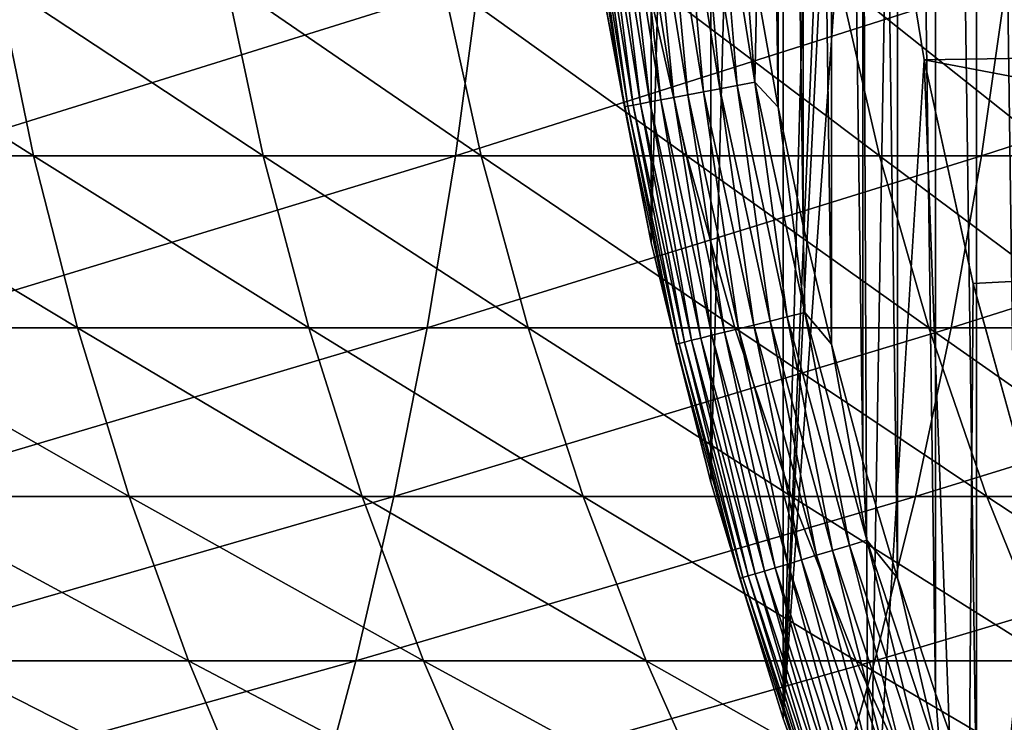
# Model space of a CAD drawing. Header units: metres. Extents: x -410 to 15, y -15 to 15.
# Tile 117 of 256: x -16.73 to -13.49, y -4.8 to -2.49. Entities that reach past the tile are written whole.
import ezdxf

# ---------------------------------------------------------------- set-up
doc = ezdxf.new("R2010")
doc.units = ezdxf.units.M
doc.layers.add('solid_508382', color=7, linetype='CONTINUOUS')

msp = doc.modelspace()

# ---------------------------------------------------------------- linework, layer by layer
at = {"layer": 'solid_508382'}
for points in [[(-13.934596, 5.552125, 0.2), (-14.214835, -4.789397, 0.2), (-14.214835, 4.789397, 0.2)], [(-13.994917, 0.377071, 0.2), (-14.214835, -4.789397, 0.2), (-13.934596, 5.552125, 0.2)], [(-13.434301, 5.456066, 2.2), (-13.579631, 5.083553, 2.2), (-13.434296, -5.45608, 2.2)], [(-13.579631, 5.083553, 2.2), (-13.714606, 4.707359, 2.2), (-13.579625, -5.083567, 2.2)], [(-13.579631, 5.083553, 2.2), (-13.579625, -5.083567, 2.2), (-13.434296, -5.45608, 2.2)], [(-14.214835, 4.789397, 0.2), (-14.214835, -4.789397, 0.2), (-14.453138, -4.013182, 0.2)], [(-14.214835, 4.789397, 0.2), (-14.453138, -4.013182, 0.2), (-14.453138, 4.013182, 0.2)], [(-13.714606, 4.707359, 2.2), (-13.838963, 4.328158, 2.2), (-13.714602, -4.707373, 2.2)], [(-13.714606, 4.707359, 2.2), (-13.714602, -4.707373, 2.2), (-13.579625, -5.083567, 2.2)], [(-13.838963, 4.328158, 2.2), (-13.952936, 3.945194, 2.2), (-13.838958, -4.328173, 2.2)], [(-13.838963, 4.328158, 2.2), (-13.838958, -4.328173, 2.2), (-13.714602, -4.707373, 2.2)], [(-14.453138, 4.013182, 0.2), (-14.453138, -4.013182, 0.2), (-14.649306, -3.224557, 0.2)], [(-14.453138, 4.013182, 0.2), (-14.649306, -3.224557, 0.2), (-14.649306, 3.224557, 0.2)], [(-13.952936, 3.945194, 2.2), (-14.056417, 3.558948, 2.2), (-13.952932, -3.945208, 2.2)], [(-13.952936, 3.945194, 2.2), (-13.952932, -3.945208, 2.2), (-13.838958, -4.328173, 2.2)], [(-14.056417, 3.558948, 2.2), (-14.149171, 3.170299, 2.2), (-14.056414, -3.558963, 2.2)], [(-14.056417, 3.558948, 2.2), (-14.056414, -3.558963, 2.2), (-13.952932, -3.945208, 2.2)], [(-14.649306, 3.224557, 0.2), (-14.649306, -3.224557, 0.2), (-14.802338, -2.426784, 0.2)], [(-14.149171, 3.170299, 2.2), (-14.231051, 2.77972, 2.2), (-14.149167, -3.170314, 2.2)], [(-14.149171, 3.170299, 2.2), (-14.149167, -3.170314, 2.2), (-14.056414, -3.558963, 2.2)], [(-14.231051, 2.77972, 2.2), (-14.302231, 2.386437, 2.2), (-14.231049, -2.779735, 2.2)], [(-14.231051, 2.77972, 2.2), (-14.231049, -2.779735, 2.2), (-14.149167, -3.170314, 2.2)], [(-14.302231, 2.386437, 2.2), (-14.302228, -2.386451, 2.2), (-14.231049, -2.779735, 2.2)], [(-13.994917, 0.377071, 0.2), (-13.994917, -0.377071, 0.2), (-14.214835, -4.789397, 0.2)], [(-13.994917, -0.377071, 0.2), (-13.954309, -1.130111, 0.2), (-14.214835, -4.789397, 0.2)], [(-13.954309, -1.130111, 0.2), (-13.934596, -5.552125, 0.2), (-14.214835, -4.789397, 0.2)], [(-13.954309, -1.130111, 0.2), (-13.873214, -1.879861, 0.2), (-13.934596, -5.552125, 0.2)], [(-13.873214, -1.879861, 0.2), (-13.751864, -2.624154, 0.2), (-13.934596, -5.552125, 0.2)], [(-13.751851, -2.624218, 0), (-13.873214, -1.879861, 0.2), (-13.873221, -1.879627, 0)], [(-13.873221, -1.879627, 0), (-10.979595, -1.94185, 0), (-10.847831, -2.578111, 0)], [(-13.751851, -2.624218, 0), (-13.873221, -1.879627, 0), (-10.847831, -2.578111, 0)], [(-13.751851, -2.624218, 0), (-13.751864, -2.624154, 0.2), (-13.873214, -1.879861, 0.2)], [(-14.490374, -1.94041, 2.185457), (-14.547562, -1.948068, 2.167465), (-14.423264, -2.71956, 2.167465)], [(-14.431451, -1.932519, 2.196354), (-14.490374, -1.94041, 2.185457), (-14.366563, -2.708869, 2.185457)], [(-14.366563, -2.708869, 2.185457), (-14.490374, -1.94041, 2.185457), (-14.423264, -2.71956, 2.167465)], [(-14.308145, -2.697854, 2.196354), (-14.362601, -1.991181, 2.2), (-14.431451, -1.932519, 2.196354)], [(-14.308145, -2.697854, 2.196354), (-14.431451, -1.932519, 2.196354), (-14.366563, -2.708869, 2.185457)], [(-14.742899, -1.974225, 2.03129), (-14.779805, -1.979167, 1.983684), (-14.653522, -2.762976, 1.983684)], [(-14.700568, -1.968557, 2.074055), (-14.742899, -1.974225, 2.03129), (-14.616931, -2.756076, 2.03129)], [(-14.616931, -2.756076, 2.03129), (-14.742899, -1.974225, 2.03129), (-14.653522, -2.762976, 1.983684)], [(-14.653433, -1.962245, 2.111355), (-14.700568, -1.968557, 2.074055), (-14.574962, -2.748163, 2.074055)], [(-14.574962, -2.748163, 2.074055), (-14.700568, -1.968557, 2.074055), (-14.616931, -2.756076, 2.03129)], [(-14.60218, -1.955382, 2.142644), (-14.653433, -1.962245, 2.111355), (-14.52823, -2.739351, 2.111355)], [(-14.52823, -2.739351, 2.111355), (-14.653433, -1.962245, 2.111355), (-14.574962, -2.748163, 2.074055)], [(-14.547562, -1.948068, 2.167465), (-14.60218, -1.955382, 2.142644), (-14.477415, -2.72977, 2.142644)], [(-14.477415, -2.72977, 2.142644), (-14.60218, -1.955382, 2.142644), (-14.52823, -2.739351, 2.111355)], [(-14.423264, -2.71956, 2.167465), (-14.547562, -1.948068, 2.167465), (-14.477415, -2.72977, 2.142644)], [(-14.853035, -1.988974, 1.819071), (-14.863758, -1.99041, 1.759609), (-14.736757, -2.77867, 1.759609)], [(-14.736757, -2.77867, 1.759609), (-14.863758, -1.99041, 1.759609), (-14.802399, -2.426726, 1.7)], [(-14.835279, -1.986596, 1.876794), (-14.853035, -1.988974, 1.819071), (-14.726126, -2.776665, 1.819071)], [(-14.726126, -2.776665, 1.819071), (-14.853035, -1.988974, 1.819071), (-14.736757, -2.77867, 1.759609)], [(-14.81075, -1.983311, 1.931934), (-14.835279, -1.986596, 1.876794), (-14.708522, -2.773346, 1.876794)], [(-14.708522, -2.773346, 1.876794), (-14.835279, -1.986596, 1.876794), (-14.726126, -2.776665, 1.819071)], [(-14.779805, -1.979167, 1.983684), (-14.81075, -1.983311, 1.931934), (-14.684202, -2.768761, 1.931934)], [(-14.684202, -2.768761, 1.931934), (-14.81075, -1.983311, 1.931934), (-14.708522, -2.773346, 1.876794)], [(-14.653522, -2.762976, 1.983684), (-14.779805, -1.979167, 1.983684), (-14.684202, -2.768761, 1.931934)], [(-14.308145, -2.697854, 2.196354), (-14.302228, -2.386451, 2.2), (-14.362601, -1.991181, 2.2)], [(-17.589447, -2.363813, 122.183624), (-16.799498, -2.363813, 121.260818), (-16.680262, -2.939733, 121.35878)], [(-17.47427, -2.939733, 122.286331), (-17.589447, -2.363813, 122.183624), (-16.680262, -2.939733, 121.35878)], [(-17.062725, -2.939733, 146.425034), (-15.292703, -2.939733, 145.46109), (-15.216171, -2.363813, 145.595093)], [(-16.991676, -2.363813, 146.562012), (-17.062725, -2.939733, 146.425034), (-15.216171, -2.363813, 145.595093)], [(-16.799498, -2.363813, 121.260818), (-16.047522, -2.363813, 120.306816), (-15.924419, -2.939733, 120.399879)], [(-16.680262, -2.939733, 121.35878), (-16.799498, -2.363813, 121.260818), (-15.924419, -2.939733, 120.399879)], [(-16.047522, -2.363813, 120.306816), (-15.334746, -2.363813, 119.323181), (-15.207981, -2.939733, 119.411186)], [(-15.924419, -2.939733, 120.399879), (-16.047522, -2.363813, 120.306816), (-15.207981, -2.939733, 119.411186)], [(-15.334746, -2.363813, 119.323181), (-14.66234, -2.363813, 118.311523), (-14.53212, -2.939733, 118.394325)], [(-15.207981, -2.939733, 119.411186), (-15.334746, -2.363813, 119.323181), (-14.53212, -2.939733, 118.394325)], [(-15.292703, -2.939733, 145.46109), (-13.563118, -2.939733, 144.426331), (-13.481228, -2.363813, 144.557129)], [(-15.216171, -2.363813, 145.595093), (-15.292703, -2.939733, 145.46109), (-13.481228, -2.363813, 144.557129)], [(-14.66234, -2.363813, 118.311523), (-14.031404, -2.363813, 117.273491), (-13.897941, -2.939733, 117.35096)], [(-14.53212, -2.939733, 118.394325), (-14.66234, -2.363813, 118.311523), (-13.897941, -2.939733, 117.35096)], [(-14.308145, -2.697854, 2.196354), (-14.231049, -2.779735, 2.2), (-14.302228, -2.386451, 2.2)], [(-14.031404, -2.363813, 117.273491), (-13.442969, -2.363813, 116.210793), (-13.306481, -2.939733, 116.282799)], [(-13.897941, -2.939733, 117.35096), (-14.031404, -2.363813, 117.273491), (-13.306481, -2.939733, 116.282799)], [(-13.563118, -2.939733, 144.426331), (-11.876801, -2.939733, 143.322464), (-11.789688, -2.363813, 143.449844)], [(-13.481228, -2.363813, 144.557129), (-13.563118, -2.939733, 144.426331), (-11.789688, -2.363813, 143.449844)], [(-14.802399, -2.426726, 1.7), (-14.802338, -2.426784, 0.2), (-14.649306, -3.224557, 0.2)], [(-14.649309, -3.224552, 1.7), (-14.802399, -2.426726, 1.7), (-14.649306, -3.224557, 0.2)], [(-14.736757, -2.77867, 1.759609), (-14.802399, -2.426726, 1.7), (-14.649309, -3.224552, 1.7)], [(-13.751851, -2.624218, 0), (-10.847831, -2.578111, 0), (-10.678868, -3.206909, 0)], [(-13.751864, -2.624154, 0.2), (-13.613797, -6.297948, 0.2), (-13.934596, -5.552125, 0.2)], [(-13.751864, -2.624154, 0.2), (-13.590615, -3.360828, 0.2), (-13.613797, -6.297948, 0.2)], [(-13.590792, -3.359994, 0), (-13.590615, -3.360828, 0.2), (-13.751864, -2.624154, 0.2)], [(-13.590792, -3.359994, 0), (-13.751864, -2.624154, 0.2), (-13.751851, -2.624218, 0)], [(-13.590792, -3.359994, 0), (-13.751851, -2.624218, 0), (-10.678868, -3.206909, 0)], [(-14.366563, -2.708869, 2.185457), (-14.423264, -2.71956, 2.167465), (-14.25808, -3.483343, 2.167465)], [(-14.308145, -2.697854, 2.196354), (-14.366563, -2.708869, 2.185457), (-14.202029, -3.469649, 2.185457)], [(-14.202029, -3.469649, 2.185457), (-14.366563, -2.708869, 2.185457), (-14.25808, -3.483343, 2.167465)], [(-14.144279, -3.45554, 2.196354), (-14.231049, -2.779735, 2.2), (-14.308145, -2.697854, 2.196354)], [(-14.144279, -3.45554, 2.196354), (-14.308145, -2.697854, 2.196354), (-14.202029, -3.469649, 2.185457)], [(-14.574962, -2.748163, 2.074055), (-14.616931, -2.756076, 2.03129), (-14.44953, -3.530115, 2.03129)], [(-14.52823, -2.739351, 2.111355), (-14.574962, -2.748163, 2.074055), (-14.408042, -3.519979, 2.074055)], [(-14.408042, -3.519979, 2.074055), (-14.574962, -2.748163, 2.074055), (-14.44953, -3.530115, 2.03129)], [(-14.477415, -2.72977, 2.142644), (-14.52823, -2.739351, 2.111355), (-14.361844, -3.508693, 2.111355)], [(-14.361844, -3.508693, 2.111355), (-14.52823, -2.739351, 2.111355), (-14.408042, -3.519979, 2.074055)], [(-14.423264, -2.71956, 2.167465), (-14.477415, -2.72977, 2.142644), (-14.311612, -3.496421, 2.142644)], [(-14.311612, -3.496421, 2.142644), (-14.477415, -2.72977, 2.142644), (-14.361844, -3.508693, 2.111355)], [(-14.25808, -3.483343, 2.167465), (-14.423264, -2.71956, 2.167465), (-14.311612, -3.496421, 2.142644)], [(-14.726126, -2.776665, 1.819071), (-14.736757, -2.77867, 1.759609), (-14.567985, -3.559054, 1.759609)], [(-14.567985, -3.559054, 1.759609), (-14.736757, -2.77867, 1.759609), (-14.649309, -3.224552, 1.7)], [(-14.708522, -2.773346, 1.876794), (-14.726126, -2.776665, 1.819071), (-14.557474, -3.556487, 1.819071)], [(-14.557474, -3.556487, 1.819071), (-14.726126, -2.776665, 1.819071), (-14.567985, -3.559054, 1.759609)], [(-14.684202, -2.768761, 1.931934), (-14.708522, -2.773346, 1.876794), (-14.540071, -3.552235, 1.876794)], [(-14.540071, -3.552235, 1.876794), (-14.708522, -2.773346, 1.876794), (-14.557474, -3.556487, 1.819071)], [(-14.653522, -2.762976, 1.983684), (-14.684202, -2.768761, 1.931934), (-14.51603, -3.546362, 1.931934)], [(-14.51603, -3.546362, 1.931934), (-14.684202, -2.768761, 1.931934), (-14.540071, -3.552235, 1.876794)], [(-14.616931, -2.756076, 2.03129), (-14.653522, -2.762976, 1.983684), (-14.485703, -3.538952, 1.983684)], [(-14.485703, -3.538952, 1.983684), (-14.653522, -2.762976, 1.983684), (-14.51603, -3.546362, 1.931934)], [(-14.44953, -3.530115, 2.03129), (-14.616931, -2.756076, 2.03129), (-14.485703, -3.538952, 1.983684)], [(-14.144279, -3.45554, 2.196354), (-14.149167, -3.170314, 2.2), (-14.231049, -2.779735, 2.2)], [(-17.47427, -2.939733, 122.286331), (-16.680262, -2.939733, 121.35878), (-16.535353, -3.505707, 121.477837)], [(-17.334295, -3.505707, 122.411148), (-17.47427, -2.939733, 122.286331), (-16.535353, -3.505707, 121.477837)], [(-17.149073, -3.505707, 146.258545), (-15.385713, -3.505707, 145.298233), (-15.292703, -2.939733, 145.46109)], [(-17.062725, -2.939733, 146.425034), (-17.149073, -3.505707, 146.258545), (-15.292703, -2.939733, 145.46109)], [(-16.680262, -2.939733, 121.35878), (-15.924419, -2.939733, 120.399879), (-15.774814, -3.505707, 120.51297)], [(-16.535353, -3.505707, 121.477837), (-16.680262, -2.939733, 121.35878), (-15.774814, -3.505707, 120.51297)], [(-15.924419, -2.939733, 120.399879), (-15.207981, -2.939733, 119.411186), (-15.053923, -3.505707, 119.518135)], [(-15.774814, -3.505707, 120.51297), (-15.924419, -2.939733, 120.399879), (-15.053923, -3.505707, 119.518135)], [(-15.385713, -3.505707, 145.298233), (-13.662638, -3.505707, 144.26738), (-13.563118, -2.939733, 144.426331)], [(-15.292703, -2.939733, 145.46109), (-15.385713, -3.505707, 145.298233), (-13.563118, -2.939733, 144.426331)], [(-15.207981, -2.939733, 119.411186), (-14.53212, -2.939733, 118.394325), (-14.373861, -3.505707, 118.494957)], [(-15.053923, -3.505707, 119.518135), (-15.207981, -2.939733, 119.411186), (-14.373861, -3.505707, 118.494957)], [(-14.53212, -2.939733, 118.394325), (-13.897941, -2.939733, 117.35096), (-13.735742, -3.505707, 117.445107)], [(-14.373861, -3.505707, 118.494957), (-14.53212, -2.939733, 118.394325), (-13.735742, -3.505707, 117.445107)], [(-13.897941, -2.939733, 117.35096), (-13.306481, -2.939733, 116.282799), (-13.140608, -3.505707, 116.370308)], [(-13.735742, -3.505707, 117.445107), (-13.897941, -2.939733, 117.35096), (-13.140608, -3.505707, 116.370308)], [(-13.662638, -3.505707, 144.26738), (-11.98267, -3.505707, 143.167664), (-11.876801, -2.939733, 143.322464)], [(-13.563118, -2.939733, 144.426331), (-13.662638, -3.505707, 144.26738), (-11.876801, -2.939733, 143.322464)], [(-14.144279, -3.45554, 2.196354), (-14.056414, -3.558963, 2.2), (-14.149167, -3.170314, 2.2)], [(-14.453251, -4.012921, 1.7), (-14.649309, -3.224552, 1.7), (-14.649306, -3.224557, 0.2)], [(-14.567985, -3.559054, 1.759609), (-14.649309, -3.224552, 1.7), (-14.453251, -4.012921, 1.7)], [(-14.453251, -4.012921, 1.7), (-14.649306, -3.224557, 0.2), (-14.453138, -4.013182, 0.2)], [(-13.590792, -3.359994, 0), (-10.678868, -3.206909, 0), (-13.389922, -4.087784, 0)], [(-13.590615, -3.360828, 0.2), (-13.389922, -4.087784, 0.2), (-13.613797, -6.297948, 0.2)], [(-13.590792, -3.359994, 0), (-13.389922, -4.087784, 0), (-13.590615, -3.360828, 0.2)], [(-13.389922, -4.087784, 0), (-13.389922, -4.087784, 0.2), (-13.590615, -3.360828, 0.2)], [(-14.144279, -3.45554, 2.196354), (-14.202029, -3.469649, 2.185457), (-13.997239, -4.220594, 2.185457)], [(-13.940322, -4.203432, 2.196354), (-14.056414, -3.558963, 2.2), (-14.144279, -3.45554, 2.196354)], [(-13.940322, -4.203432, 2.196354), (-14.144279, -3.45554, 2.196354), (-13.997239, -4.220594, 2.185457)], [(-14.311612, -3.496421, 2.142644), (-14.361844, -3.508693, 2.111355), (-14.154749, -4.268088, 2.111355)], [(-14.25808, -3.483343, 2.167465), (-14.311612, -3.496421, 2.142644), (-14.105241, -4.25316, 2.142644)], [(-14.105241, -4.25316, 2.142644), (-14.311612, -3.496421, 2.142644), (-14.154749, -4.268088, 2.111355)], [(-14.202029, -3.469649, 2.185457), (-14.25808, -3.483343, 2.167465), (-14.052481, -4.237252, 2.167465)], [(-14.052481, -4.237252, 2.167465), (-14.25808, -3.483343, 2.167465), (-14.105241, -4.25316, 2.142644)], [(-13.997239, -4.220594, 2.185457), (-14.202029, -3.469649, 2.185457), (-14.052481, -4.237252, 2.167465)], [(-17.334295, -3.505707, 122.411148), (-16.535353, -3.505707, 121.477837), (-16.365261, -4.059818, 121.617577)], [(-17.169994, -4.059818, 122.557655), (-17.334295, -3.505707, 122.411148), (-16.365261, -4.059818, 121.617577)], [(-17.250423, -4.059818, 146.063126), (-15.494885, -4.059818, 145.107071), (-15.385713, -3.505707, 145.298233)], [(-17.149073, -3.505707, 146.258545), (-17.250423, -4.059818, 146.063126), (-15.385713, -3.505707, 145.298233)], [(-16.535353, -3.505707, 121.477837), (-15.774814, -3.505707, 120.51297), (-15.599209, -4.059818, 120.645721)], [(-16.365261, -4.059818, 121.617577), (-16.535353, -3.505707, 121.477837), (-15.599209, -4.059818, 120.645721)], [(-15.774814, -3.505707, 120.51297), (-15.053923, -3.505707, 119.518135), (-14.873093, -4.059818, 119.643669)], [(-15.599209, -4.059818, 120.645721), (-15.774814, -3.505707, 120.51297), (-14.873093, -4.059818, 119.643669)], [(-15.494885, -4.059818, 145.107071), (-13.779453, -4.059818, 144.080795), (-13.662638, -3.505707, 144.26738)], [(-15.385713, -3.505707, 145.298233), (-15.494885, -4.059818, 145.107071), (-13.662638, -3.505707, 144.26738)], [(-15.053923, -3.505707, 119.518135), (-14.373861, -3.505707, 118.494957), (-14.188102, -4.059818, 118.613075)], [(-14.873093, -4.059818, 119.643669), (-15.053923, -3.505707, 119.518135), (-14.188102, -4.059818, 118.613075)], [(-14.408042, -3.519979, 2.074055), (-14.44953, -3.530115, 2.03129), (-14.24117, -4.294147, 2.03129)], [(-14.361844, -3.508693, 2.111355), (-14.408042, -3.519979, 2.074055), (-14.20028, -4.281817, 2.074055)], [(-14.20028, -4.281817, 2.074055), (-14.408042, -3.519979, 2.074055), (-14.24117, -4.294147, 2.03129)], [(-14.373861, -3.505707, 118.494957), (-13.735742, -3.505707, 117.445107), (-13.545356, -4.059818, 117.555618)], [(-14.188102, -4.059818, 118.613075), (-14.373861, -3.505707, 118.494957), (-13.545356, -4.059818, 117.555618)], [(-14.154749, -4.268088, 2.111355), (-14.361844, -3.508693, 2.111355), (-14.20028, -4.281817, 2.074055)], [(-13.779453, -4.059818, 144.080795), (-12.106936, -4.059818, 142.985962), (-11.98267, -3.505707, 143.167664)], [(-13.662638, -3.505707, 144.26738), (-13.779453, -4.059818, 144.080795), (-11.98267, -3.505707, 143.167664)], [(-13.735742, -3.505707, 117.445107), (-13.140608, -3.505707, 116.370308), (-12.945908, -4.059818, 116.473022)], [(-13.545356, -4.059818, 117.555618), (-13.735742, -3.505707, 117.445107), (-12.945908, -4.059818, 116.473022)], [(-14.557474, -3.556487, 1.819071), (-14.567985, -3.559054, 1.759609), (-14.357917, -4.32935, 1.759609)], [(-14.357917, -4.32935, 1.759609), (-14.567985, -3.559054, 1.759609), (-14.453251, -4.012921, 1.7)], [(-14.540071, -3.552235, 1.876794), (-14.557474, -3.556487, 1.819071), (-14.347558, -4.326226, 1.819071)], [(-14.347558, -4.326226, 1.819071), (-14.557474, -3.556487, 1.819071), (-14.357917, -4.32935, 1.759609)], [(-14.51603, -3.546362, 1.931934), (-14.540071, -3.552235, 1.876794), (-14.330406, -4.321054, 1.876794)], [(-14.330406, -4.321054, 1.876794), (-14.540071, -3.552235, 1.876794), (-14.347558, -4.326226, 1.819071)], [(-14.485703, -3.538952, 1.983684), (-14.51603, -3.546362, 1.931934), (-14.306712, -4.31391, 1.931934)], [(-14.306712, -4.31391, 1.931934), (-14.51603, -3.546362, 1.931934), (-14.330406, -4.321054, 1.876794)], [(-14.44953, -3.530115, 2.03129), (-14.485703, -3.538952, 1.983684), (-14.276821, -4.304897, 1.983684)], [(-14.276821, -4.304897, 1.983684), (-14.485703, -3.538952, 1.983684), (-14.306712, -4.31391, 1.931934)], [(-14.24117, -4.294147, 2.03129), (-14.44953, -3.530115, 2.03129), (-14.276821, -4.304897, 1.983684)], [(-13.940322, -4.203432, 2.196354), (-13.952932, -3.945208, 2.2), (-14.056414, -3.558963, 2.2)], [(-13.940322, -4.203432, 2.196354), (-13.838958, -4.328173, 2.2), (-13.952932, -3.945208, 2.2)], [(-14.214799, -4.789518, 1.7), (-14.453251, -4.012921, 1.7), (-14.453138, -4.013182, 0.2)], [(-14.357917, -4.32935, 1.759609), (-14.453251, -4.012921, 1.7), (-14.214799, -4.789518, 1.7)], [(-14.214799, -4.789518, 1.7), (-14.453138, -4.013182, 0.2), (-14.214835, -4.789397, 0.2)], [(-17.366438, -4.600192, 145.839447), (-15.619852, -4.600192, 144.88826), (-15.494885, -4.059818, 145.107071)], [(-17.250423, -4.059818, 146.063126), (-17.366438, -4.600192, 145.839447), (-15.494885, -4.059818, 145.107071)], [(-17.169994, -4.059818, 122.557655), (-16.365261, -4.059818, 121.617577), (-16.170561, -4.600192, 121.777534)], [(-16.981926, -4.600192, 122.725357), (-17.169994, -4.059818, 122.557655), (-16.170561, -4.600192, 121.777534)], [(-16.365261, -4.059818, 121.617577), (-15.599209, -4.059818, 120.645721), (-15.398199, -4.600192, 120.797668)], [(-16.170561, -4.600192, 121.777534), (-16.365261, -4.059818, 121.617577), (-15.398199, -4.600192, 120.797668)], [(-15.619852, -4.600192, 144.88826), (-13.913168, -4.600192, 143.867218), (-13.779453, -4.059818, 144.080795)], [(-15.494885, -4.059818, 145.107071), (-15.619852, -4.600192, 144.88826), (-13.779453, -4.059818, 144.080795)], [(-15.599209, -4.059818, 120.645721), (-14.873093, -4.059818, 119.643669), (-14.666101, -4.600192, 119.787369)], [(-15.398199, -4.600192, 120.797668), (-15.599209, -4.059818, 120.645721), (-14.666101, -4.600192, 119.787369)], [(-14.873093, -4.059818, 119.643669), (-14.188102, -4.059818, 118.613075), (-13.975468, -4.600192, 118.748283)], [(-14.666101, -4.600192, 119.787369), (-14.873093, -4.059818, 119.643669), (-13.975468, -4.600192, 118.748283)], [(-14.188102, -4.059818, 118.613075), (-13.545356, -4.059818, 117.555618), (-13.327427, -4.600192, 117.682114)], [(-13.975468, -4.600192, 118.748283), (-14.188102, -4.059818, 118.613075), (-13.327427, -4.600192, 117.682114)], [(-13.913168, -4.600192, 143.867218), (-12.24918, -4.600192, 142.777969), (-12.106936, -4.059818, 142.985962)], [(-13.779453, -4.059818, 144.080795), (-13.913168, -4.600192, 143.867218), (-12.106936, -4.059818, 142.985962)], [(-13.545356, -4.059818, 117.555618), (-12.945908, -4.059818, 116.473022), (-12.723042, -4.600192, 116.590607)], [(-13.327427, -4.600192, 117.682114), (-13.545356, -4.059818, 117.555618), (-12.723042, -4.600192, 116.590607)], [(-13.389922, -4.087784, 0.2), (-13.252589, -7.026218, 0.2), (-13.613797, -6.297948, 0.2)], [(-13.940322, -4.203432, 2.196354), (-13.997239, -4.220594, 2.185457), (-13.752771, -4.959576, 2.185457)], [(-13.696848, -4.939409, 2.196354), (-13.838958, -4.328173, 2.2), (-13.940322, -4.203432, 2.196354)], [(-13.696848, -4.939409, 2.196354), (-13.940322, -4.203432, 2.196354), (-13.752771, -4.959576, 2.185457)], [(-14.052481, -4.237252, 2.167465), (-14.105241, -4.25316, 2.142644), (-13.858888, -4.997844, 2.142644)], [(-13.997239, -4.220594, 2.185457), (-14.052481, -4.237252, 2.167465), (-13.807049, -4.97915, 2.167465)], [(-13.807049, -4.97915, 2.167465), (-14.052481, -4.237252, 2.167465), (-13.858888, -4.997844, 2.142644)], [(-13.752771, -4.959576, 2.185457), (-13.997239, -4.220594, 2.185457), (-13.807049, -4.97915, 2.167465)], [(-14.154749, -4.268088, 2.111355), (-14.20028, -4.281817, 2.074055), (-13.952267, -5.031519, 2.074055)], [(-14.105241, -4.25316, 2.142644), (-14.154749, -4.268088, 2.111355), (-13.90753, -5.015386, 2.111355)], [(-13.90753, -5.015386, 2.111355), (-14.154749, -4.268088, 2.111355), (-13.952267, -5.031519, 2.074055)], [(-13.858888, -4.997844, 2.142644), (-14.105241, -4.25316, 2.142644), (-13.90753, -5.015386, 2.111355)], [(-14.276821, -4.304897, 1.983684), (-14.306712, -4.31391, 1.931934), (-14.056839, -5.06923, 1.931934)], [(-14.24117, -4.294147, 2.03129), (-14.276821, -4.304897, 1.983684), (-14.027471, -5.058639, 1.983684)], [(-14.027471, -5.058639, 1.983684), (-14.276821, -4.304897, 1.983684), (-14.056839, -5.06923, 1.931934)], [(-14.20028, -4.281817, 2.074055), (-14.24117, -4.294147, 2.03129), (-13.992442, -5.046007, 2.03129)], [(-13.992442, -5.046007, 2.03129), (-14.24117, -4.294147, 2.03129), (-14.027471, -5.058639, 1.983684)], [(-13.952267, -5.031519, 2.074055), (-14.20028, -4.281817, 2.074055), (-13.992442, -5.046007, 2.03129)], [(-14.347558, -4.326226, 1.819071), (-14.357917, -4.32935, 1.759609), (-14.107149, -5.087373, 1.759609)], [(-14.107149, -5.087373, 1.759609), (-14.357917, -4.32935, 1.759609), (-14.214799, -4.789518, 1.7)], [(-14.330406, -4.321054, 1.876794), (-14.347558, -4.326226, 1.819071), (-14.096972, -5.083703, 1.819071)], [(-14.096972, -5.083703, 1.819071), (-14.347558, -4.326226, 1.819071), (-14.107149, -5.087373, 1.759609)], [(-14.306712, -4.31391, 1.931934), (-14.330406, -4.321054, 1.876794), (-14.08012, -5.077626, 1.876794)], [(-14.08012, -5.077626, 1.876794), (-14.330406, -4.321054, 1.876794), (-14.096972, -5.083703, 1.819071)], [(-14.056839, -5.06923, 1.931934), (-14.306712, -4.31391, 1.931934), (-14.08012, -5.077626, 1.876794)], [(-13.696848, -4.939409, 2.196354), (-13.714602, -4.707373, 2.2), (-13.838958, -4.328173, 2.2)], [(-17.496721, -5.125, 145.588242), (-15.760189, -5.125, 144.642548), (-15.619852, -4.600192, 144.88826)], [(-17.366438, -4.600192, 145.839447), (-17.496721, -5.125, 145.588242), (-15.619852, -4.600192, 144.88826)], [(-16.981926, -4.600192, 122.725357), (-16.170561, -4.600192, 121.777534), (-15.951915, -5.125, 121.957169)], [(-16.770723, -5.125, 122.913689), (-16.981926, -4.600192, 122.725357), (-15.951915, -5.125, 121.957169)], [(-16.170561, -4.600192, 121.777534), (-15.398199, -4.600192, 120.797668), (-15.172466, -5.125, 120.968315)], [(-15.951915, -5.125, 121.957169), (-16.170561, -4.600192, 121.777534), (-15.172466, -5.125, 120.968315)], [(-15.760189, -5.125, 144.642548), (-14.06333, -5.125, 143.627365), (-13.913168, -4.600192, 143.867218)], [(-15.619852, -4.600192, 144.88826), (-15.760189, -5.125, 144.642548), (-13.913168, -4.600192, 143.867218)], [(-15.398199, -4.600192, 120.797668), (-14.666101, -4.600192, 119.787369), (-14.433651, -5.125, 119.948746)], [(-15.172466, -5.125, 120.968315), (-15.398199, -4.600192, 120.797668), (-14.433651, -5.125, 119.948746)], [(-14.666101, -4.600192, 119.787369), (-13.975468, -4.600192, 118.748283), (-13.73668, -5.125, 118.900124)], [(-14.433651, -5.125, 119.948746), (-14.666101, -4.600192, 119.787369), (-13.73668, -5.125, 118.900124)], [(-14.06333, -5.125, 143.627365), (-12.408919, -5.125, 142.544388), (-12.24918, -4.600192, 142.777969)], [(-13.913168, -4.600192, 143.867218), (-14.06333, -5.125, 143.627365), (-12.24918, -4.600192, 142.777969)], [(-13.975468, -4.600192, 118.748283), (-13.327427, -4.600192, 117.682114), (-13.082694, -5.125, 117.824173)], [(-13.73668, -5.125, 118.900124), (-13.975468, -4.600192, 118.748283), (-13.082694, -5.125, 117.824173)], [(-13.696848, -4.939409, 2.196354), (-13.579625, -5.083567, 2.2), (-13.714602, -4.707373, 2.2)], [(-14.214799, -4.789518, 1.7), (-14.214835, -4.789397, 0.2), (-13.934596, -5.552125, 0.2)], [(-13.934652, -5.552067, 1.7), (-14.214799, -4.789518, 1.7), (-13.934596, -5.552125, 0.2)], [(-14.107149, -5.087373, 1.759609), (-14.214799, -4.789518, 1.7), (-13.934652, -5.552067, 1.7)]]:
    msp.add_3dface(points, dxfattribs=at)

doc.saveas('drawing.dxf')
